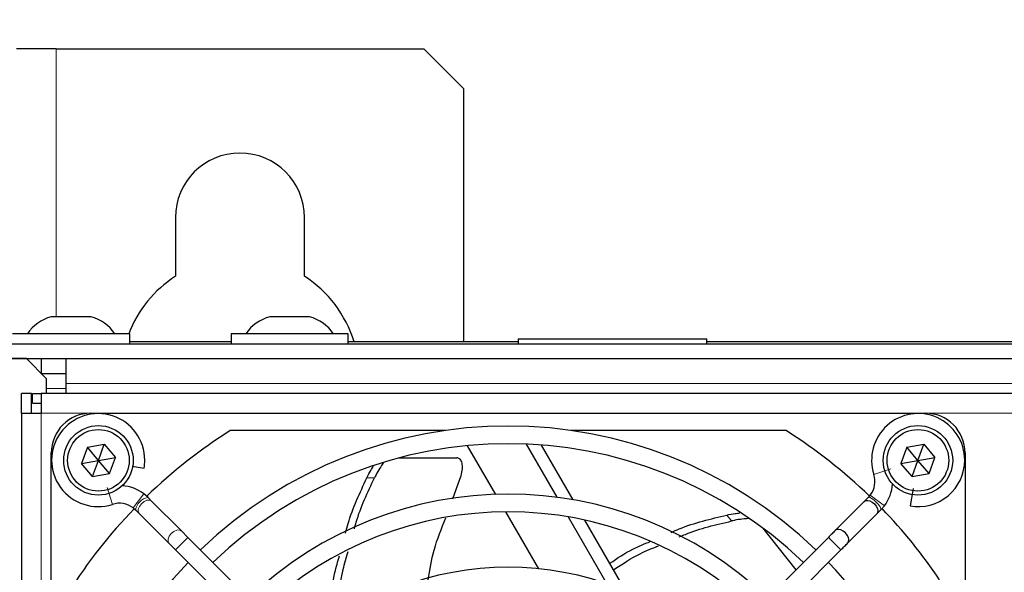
# Paper-space layout 'Blatt3' of a CAD drawing. Header units: millimetres. Extents: x 5 to 418, y 2 to 292.
# Tile 44 of 55: x 56 to 81, y 239 to 253. Entities that reach past the tile are written whole.
import ezdxf

# ---------------------------------------------------------------- set-up
doc = ezdxf.new("R2010")
doc.units = ezdxf.units.MM
doc.layers.add('SLD-0', color=7, linetype='Continuous')
doc.styles.add('SLDTEXTSTYLE1', font='TXT', dxfattribs={"width": 0.605})
doc.dimstyles.new('SLDDIMSTYLE0', dxfattribs={"dimtxt": 3.081982, "dimasz": 3.5, "dimexe": 0, "dimexo": 0.0625, "dimgap": 0.770496, "dimtad": 1, "dimdec": 1, "dimlfac": 4, "dimrnd": 1e-09, "dimzin": 12, "dimdsep": 46, "dimtxsty": 'SLDTEXTSTYLE1', "dimsah": 1, "dimcen": 0.09, "dimadec": 0, "dimazin": 3, "dimtfac": 1, "dimtofl": 0, "dimtmove": 0, "dimatfit": 3, "dimfxl": 1, "dimfrac": 2, "dimtolj": 1, "dimtzin": 12, "dimarcsym": 0})

# ---------------------------------------------------------------- blocks, each defined once
blk = doc.blocks.new('_D_13')
at = {"layer": 'SLD-0'}
for p, q in [((54.142, 241.215), (54.142, 270.265)), ((137.992, 241.215), (137.992, 270.265)), ((54.142, 269.265), (137.992, 269.265))]:
    blk.add_line(p, q, dxfattribs=at)
for points in [[(54.142, 269.265), (57.642, 268.805), (57.642, 269.725)], [(137.992, 269.265), (134.492, 269.725), (134.492, 268.805)]]:
    blk.add_solid(points, dxfattribs=at)
at = {"layer": 'SLD-0', "insert": (90.775, 273.358), "char_height": 3.175, "attachment_point": 1, "style": 'SLDTEXTSTYLE1'}
blk.add_mtext('335,4', dxfattribs=at)

psp = doc.layouts.new('Blatt3')

# ---------------------------------------------------------------- linework, layer by layer
at = {"color": 7, "linetype": 'Continuous', "lineweight": 25}
for p, q in [((57.0668, 252.0151), (56.0668, 252.0151)), ((57.0668, 252.0151), (66.3168, 252.0151)), ((67.3168, 251.0151), (66.3168, 252.0151)), ((67.3168, 251.0151), (67.3168, 244.6401)), ((60.0668, 247.7651), (60.0668, 246.2868)), ((63.3168, 246.2868), (63.3168, 247.7651)), ((57.9418, 245.2651), (56.9418, 245.2651)), ((63.4418, 245.2651), (62.4418, 245.2651)), ((58.9168, 244.8401), (55.9668, 244.8401)), ((58.9168, 244.5901), (58.9168, 244.8401)), ((61.4668, 244.8401), (61.4668, 244.5901)), ((64.4168, 244.8401), (61.4668, 244.8401)), ((64.4168, 244.5901), (64.4168, 244.8401)), ((55.8168, 244.5901), (136.3168, 244.5901)), ((61.4668, 244.6401), (58.9168, 244.6401)), ((68.6918, 244.6401), (64.4168, 244.6401)), ((68.6918, 244.7151), (68.6918, 244.5901)), ((68.6918, 244.7151), (73.4418, 244.7151)), ((73.4418, 244.5901), (73.4418, 244.7151)), ((85.2168, 244.6401), (73.4418, 244.6401)), ((56.3168, 244.2151), (55.6918, 244.2151)), ((55.8168, 244.2151), (136.3168, 244.2151)), ((56.8168, 243.7151), (56.3168, 244.2151)), ((56.6918, 244.2151), (56.6918, 243.8401)), ((57.3168, 243.5901), (57.3168, 244.2151)), ((56.6918, 243.8401), (57.3168, 243.8401)), ((56.8168, 243.7151), (56.8168, 243.3401)), ((57.3168, 243.3401), (57.3168, 243.5901)), ((56.4418, 243.3401), (56.1918, 243.3401)), ((56.1918, 242.8401), (56.1918, 243.3401)), ((56.4418, 242.8401), (56.4418, 243.3401)), ((56.4668, 243.0901), (56.4668, 243.3401)), ((56.4668, 243.3401), (56.6918, 243.3401)), ((104.6918, 243.3401), (56.6918, 243.3401)), ((56.6918, 243.3401), (56.6918, 242.8401)), ((56.4668, 243.0901), (56.6918, 243.0901)), ((56.1918, 242.8401), (56.1918, 219.8401)), ((56.1918, 242.8401), (56.6918, 242.8401)), ((57.9418, 242.8401), (78.9418, 242.8401)), ((66.8531, 242.4026), (61.4487, 242.4026)), ((75.4349, 242.4026), (70.0305, 242.4026)), ((57.8506, 241.9839), (57.7029, 241.5769)), ((57.8506, 241.9839), (58.2769, 242.0596)), ((58.1293, 241.6526), (57.8506, 241.9839)), ((58.1293, 241.6526), (58.2769, 242.0596)), ((58.2769, 242.0596), (58.5556, 241.7282)), ((67.4128, 242.0221), (68.1207, 240.7961)), ((68.8934, 242.0621), (69.6671, 240.7219)), ((70.0788, 240.6589), (69.2822, 242.0386)), ((78.4756, 241.9839), (78.3279, 241.5769)), ((78.4756, 241.9839), (78.9019, 242.0596)), ((78.7543, 241.6526), (78.4756, 241.9839)), ((78.7543, 241.6526), (78.9019, 242.0596)), ((78.9019, 242.0596), (79.1806, 241.7282)), ((56.9418, 223.5401), (56.9418, 241.8401)), ((57.7029, 241.5769), (58.1293, 241.6526)), ((57.9817, 241.2455), (58.1293, 241.6526)), ((58.1293, 241.6526), (58.5556, 241.7282)), ((58.408, 241.3212), (58.1293, 241.6526)), ((58.408, 241.3212), (58.5556, 241.7282)), ((65.6968, 241.7146), (67.1462, 241.7146)), ((78.3279, 241.5769), (78.7543, 241.6526)), ((78.6067, 241.2455), (78.7543, 241.6526)), ((78.7543, 241.6526), (79.1806, 241.7282)), ((79.033, 241.3212), (78.7543, 241.6526)), ((79.033, 241.3212), (79.1806, 241.7282)), ((79.9418, 241.8401), (79.9418, 220.8401)), ((57.9817, 241.2455), (57.7029, 241.5769)), ((58.9788, 241.5079), (59.2768, 241.4554)), ((78.6067, 241.2455), (78.3279, 241.5769)), ((57.9817, 241.2455), (58.408, 241.3212)), ((78.6067, 241.2455), (79.033, 241.3212)), ((67.048, 240.6873), (67.1923, 241.0852)), ((78.6343, 240.9426), (78.5571, 240.505)), ((59.276, 240.8075), (59.2757, 240.8071)), ((59.3774, 240.7188), (59.276, 240.8075)), ((59.3775, 240.7186), (59.376, 240.72)), ((59.4679, 240.6283), (59.3775, 240.7186)), ((60.2185, 239.8776), (59.4679, 240.6283)), ((77.556, 240.7757), (77.5061, 240.7186)), ((59.0061, 240.4543), (59.0634, 240.4042)), ((59.0632, 240.4043), (59.1536, 240.314)), ((77.4054, 240.6179), (76.6754, 239.888)), ((77.8204, 240.4043), (77.9092, 240.5059)), ((77.9092, 240.5059), (77.9091, 240.5059)), ((59.1536, 240.314), (59.9042, 239.5633)), ((68.3743, 240.3568), (69.2027, 238.922)), ((69.9512, 240.2298), (70.9243, 238.5443)), ((71.4061, 238.3598), (70.374, 240.1476)), ((76.9897, 239.5737), (77.7197, 240.3036)), ((74.8414, 239.9546), (75.6846, 238.8972)), ((60.3832, 239.7129), (60.2185, 239.8776)), ((67.4764, 232.6197), (60.3832, 239.7129)), ((76.5003, 239.7129), (69.4072, 232.6197)), ((59.9042, 239.5633), (60.0689, 239.3986)), ((60.0689, 239.3986), (67.1621, 232.3054)), ((69.7215, 232.3054), (76.8147, 239.3986))]:
    psp.add_line(p, q, dxfattribs=at)
at = {"color": 7, "linetype": 'Continuous', "lineweight": 18}
for p, q in [((57.0668, 245.2651), (57.0668, 252.0151)), ((57.3168, 243.4651), (56.8168, 243.4651)), ((134.8168, 243.5901), (57.3168, 243.5901)), ((56.6918, 242.8401), (56.6918, 219.8401)), ((57.9418, 242.8401), (56.6918, 242.8401)), ((82.4418, 242.8401), (78.9418, 242.8401)), ((78.0686, 241.4352), (77.6457, 241.2985)), ((65.0794, 241.2146), (64.8879, 241.2146)), ((58.3468, 240.9665), (58.4833, 240.544)), ((59.2757, 240.8071), (59.0061, 240.4543)), ((77.9091, 240.5059), (77.556, 240.7757)), ((74.0656, 240.1255), (73.9462, 240.2752)), ((60.3832, 239.7129), (60.0689, 239.3986)), ((76.5003, 239.7129), (76.8147, 239.3986))]:
    psp.add_line(p, q, dxfattribs=at)
at = {"color": 7, "linetype": 'Continuous', "lineweight": 18, "flags": 128}
for points in [[(59.4679, 240.6283), (59.4646, 240.6314), (59.4155, 240.6524), (59.3505, 240.6458), (59.2794, 240.6126), (59.2131, 240.5579), (59.1616, 240.4899), (59.1329, 240.4191), (59.1312, 240.3563), (59.1536, 240.314)], [(77.8204, 240.4043), (77.8243, 240.4322), (77.8038, 240.4798), (77.7618, 240.5398), (77.7049, 240.6031), (77.6415, 240.6601), (77.5815, 240.7021), (77.534, 240.7226), (77.5061, 240.7187)], [(60.2185, 239.8776), (60.2152, 239.8808), (60.1661, 239.9017), (60.1011, 239.8951), (60.03, 239.862), (59.9637, 239.8072), (59.9123, 239.7393), (59.8835, 239.6685), (59.8818, 239.6056), (59.9042, 239.5633)]]:
    psp.add_lwpolyline(points, dxfattribs=at)
at = {"color": 7, "linetype": 'Continuous', "lineweight": 25, "flags": 128}
for points in [[(77.4054, 240.6179), (77.4383, 240.6383), (77.4939, 240.6436), (77.5443, 240.6312), (77.6015, 240.6018), (77.6577, 240.5559), (77.7035, 240.4998), (77.7329, 240.4426), (77.7453, 240.3921), (77.74, 240.3366), (77.7197, 240.3036), (77.7197, 240.3036)], [(76.9897, 239.5737), (77.0101, 239.6066), (77.0154, 239.6622), (77.003, 239.7127), (76.9735, 239.7699), (76.9277, 239.826), (76.8716, 239.8718), (76.8144, 239.9013), (76.7639, 239.9137), (76.7083, 239.9083), (76.6754, 239.888), (76.6754, 239.888)]]:
    psp.add_lwpolyline(points, dxfattribs=at)
at = {"color": 7, "linetype": 'Continuous', "lineweight": 25}
for centre, radius in [((58.1293, 241.6526), 0.875), ((58.1293, 241.6526), 0.775), ((78.7543, 241.6526), 0.875), ((78.7543, 241.6526), 0.775)]:
    psp.add_circle(centre, radius, dxfattribs=at)
for centre, radius, start, end in [((61.6918, 247.7651), 1.625, 0, 180), ((61.6918, 243.7651), 3, 122.79717, 159.00212), ((61.6918, 243.7651), 3, 16.95776, 57.20283), ((57.1793, 244.2937), 1, 103.74131, 146.88111), ((57.7042, 244.2937), 1, 33.11889, 76.25869), ((62.6793, 244.2937), 1, 103.74131, 146.88111), ((63.2042, 244.2937), 1, 33.11889, 76.25869), ((57.9418, 241.8401), 1, 90, 180), ((58.123, 241.6588), 1.1716, 0, 287.91104), ((78.7605, 241.6588), 1.1716, 0, 197.91104), ((78.9418, 241.8401), 1, 0, 90), ((68.4418, 231.3401), 13.0875, 122.29889, 134.03176), ((68.4418, 231.3401), 11.176, 46.13948, 133.86052), ((68.4418, 231.3401), 13.0875, 45.98193, 57.70111), ((68.4418, 231.3401), 10.7315, 46.18668, 133.81332), ((58.123, 241.6588), 1.1716, 350, 0), ((78.7605, 241.6588), 1.1716, 260, 0), ((77.1019, 241.1227), 0.5715, 322.6142, 17.91104), ((58.6591, 240.0002), 1.016, 52.6142, 86.14475), ((77.1019, 241.1227), 1.016, 322.6142, 356.14475), ((68.4418, 231.3401), 9.4615, 46.346, 133.654), ((68.4418, 231.3401), 13.0875, 135.97749, 147.70111), ((58.6591, 240.0002), 0.5715, 52.6142, 107.91104), ((68.4418, 231.3401), 13.0875, 33.92737, 44.03788), ((68.4418, 231.3401), 9.017, 46.41236, 133.58764), ((68.4418, 231.3401), 11.176, 136.13948, 223.86052), ((68.4418, 231.3401), 7.62, 46.67136, 133.32864), ((68.4418, 231.3401), 11.176, 0, 43.86052)]:
    psp.add_arc(centre, radius, start, end, dxfattribs=at)
at = {"color": 7, "linetype": 'Continuous', "lineweight": 18}
psp.add_arc((59.4477, 240.3362), 0.3904, 100.57886, 169.94787, dxfattribs=at)
at = {"color": 7, "linetype": 'Continuous', "lineweight": 25}
for points, knots in [([(67.1923, 241.0852), (67.2168, 241.1452), (67.2658, 241.2651), (67.2953, 241.4419), (67.2871, 241.5892), (67.2403, 241.6842), (67.1849, 241.7131), (67.1517, 241.7143), (67.1462, 241.7146)], [0, 0, 0, 0, 0.2017149, 0.4033333, 0.6062759, 0.8012788, 0.9668537, 1, 1, 1, 1]), ([(64.8879, 241.2146), (64.9203, 241.2787), (64.9751, 241.3872), (65.0311, 241.4732), (65.054, 241.5084)], [0, 0, 0, 0, 0.591156, 1, 1, 1, 1]), ([(65.3039, 241.5937), (65.2809, 241.5619), (65.2273, 241.4876), (65.1477, 241.3508), (65.0981, 241.2519), (65.0794, 241.2146)], [0, 0, 0, 0, 0.3179553, 0.7427154, 1, 1, 1, 1]), ([(64.3497, 239.8223), (64.3703, 239.9018), (64.4951, 240.3844), (64.7092, 240.8367), (64.8879, 241.2146)], [0, 0, 0, 0, 0.1647088, 1, 1, 1, 1]), ([(64.5716, 239.9294), (64.5864, 239.9848), (64.7057, 240.4304), (64.905, 240.8485), (65.0794, 241.2146)], [0, 0, 0, 0, 0.124511, 1, 1, 1, 1]), ([(77.5061, 240.7186), (77.4884, 240.701), (77.4522, 240.6648), (77.4212, 240.6338), (77.4054, 240.6179)], [0, 0, 0, 0, 0.487972, 1, 1, 1, 1]), ([(77.7197, 240.3036), (77.7355, 240.3195), (77.7665, 240.3505), (77.8027, 240.3867), (77.8204, 240.4043)], [0, 0, 0, 0, 0.512028, 1, 1, 1, 1]), ([(66.4283, 238.645), (66.4699, 238.8968), (66.5587, 239.434), (66.7644, 239.9383), (66.8736, 240.2063)], [0, 0, 0, 0, 0.4687453, 1, 1, 1, 1]), ([(72.5447, 239.8377), (72.6122, 239.8678), (73.0599, 240.0674), (73.5392, 240.1798), (73.9462, 240.2752)], [0, 0, 0, 0, 0.1507674, 1, 1, 1, 1]), ([(73.9462, 240.2752), (74.0166, 240.2899), (74.1328, 240.3143), (74.2326, 240.3239), (74.272, 240.3277)], [0, 0, 0, 0, 0.6056551, 1, 1, 1, 1]), ([(74.5094, 240.1868), (74.4679, 240.1849), (74.3741, 240.1805), (74.2147, 240.1571), (74.1064, 240.1342), (74.0656, 240.1255)], [0, 0, 0, 0, 0.3309503, 0.7476174, 1, 1, 1, 1]), ([(72.7484, 239.7231), (72.7996, 239.7454), (73.221, 239.9292), (73.6706, 240.0337), (74.0656, 240.1255)], [0, 0, 0, 0, 0.1215584, 1, 1, 1, 1]), ([(76.6754, 239.888), (76.6484, 239.861), (76.5952, 239.8078), (76.5317, 239.7442), (76.5003, 239.7129)], [0, 0, 0, 0, 0.5072627, 1, 1, 1, 1]), ([(71.002, 239.0598), (71.189, 239.1875), (71.5094, 239.4063), (71.8693, 239.5498), (72.0191, 239.6095)], [0, 0, 0, 0, 0.5836066, 1, 1, 1, 1]), ([(71.0965, 238.8962), (71.3137, 239.0416), (71.6699, 239.2799), (72.0678, 239.4371), (72.223, 239.4985)], [0, 0, 0, 0, 0.60996472, 1, 1, 1, 1]), ([(76.8147, 239.3986), (76.846, 239.4299), (76.9095, 239.4935), (76.9627, 239.5467), (76.9897, 239.5737)], [0, 0, 0, 0, 0.4927373, 1, 1, 1, 1]), ([(63.916, 237.4171), (63.945, 237.8921), (63.9827, 238.5117), (64.1539, 239.1056), (64.1938, 239.2443)], [0, 0, 0, 0, 0.7664871, 1, 1, 1, 1]), ([(64.1209, 237.5898), (64.154, 238.0316), (64.1991, 238.6327), (64.3697, 239.2087), (64.4149, 239.3613)], [0, 0, 0, 0, 0.7349403, 1, 1, 1, 1])]:
    psp.add_open_spline(points, degree=3, knots=knots, dxfattribs=at)

# ---------------------------------------------------------------- dimensions: what is measured, and where the dimension line sits
at = {"layer": 'SLD-0'}
dim = psp.add_linear_dim(base=(137.9918, 269.2651), p1=(54.1418, 241.2151), p2=(137.9918, 241.2151), dimstyle='SLDDIMSTYLE0', dxfattribs=at)
dim.commit()
dim.dimension.update_dxf_attribs({"geometry": '_D_13', "text_midpoint": (96.0668, 269.2651), "dimtype": 160})

doc.saveas('drawing.dxf')
